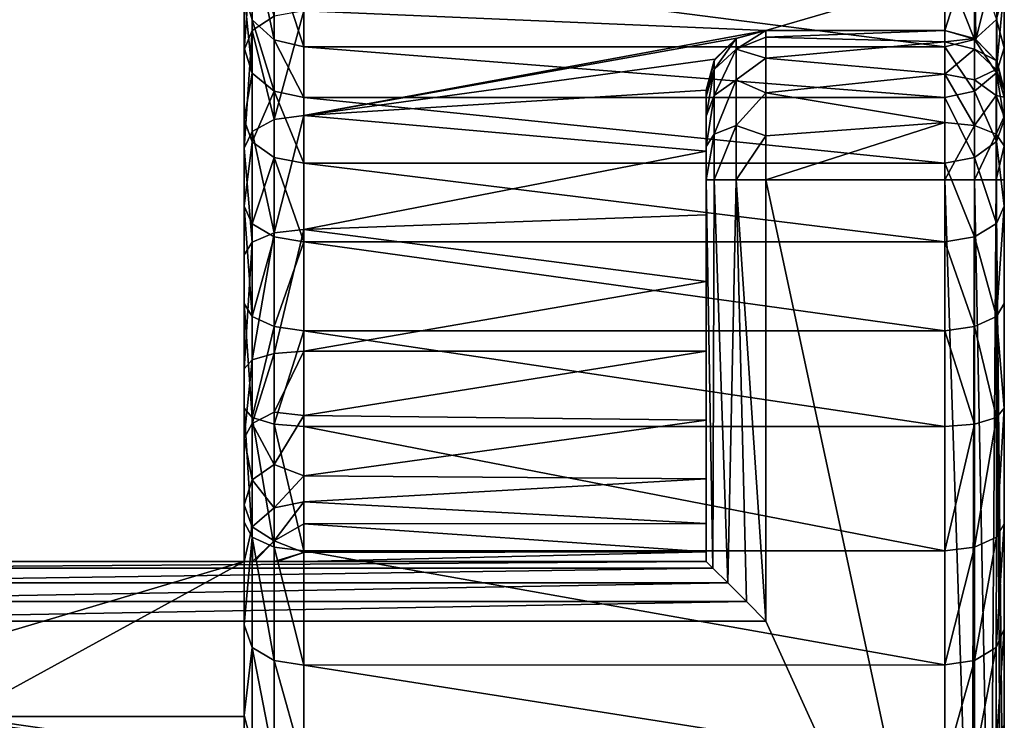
# Model space of a CAD drawing. Header units: millimetres. Extents: x -19.8 to 19.8, y 0 to 36.4.
# Tile 76 of 81: x 10 to 13.3, y 3 to 5.3. Entities that reach past the tile are written whole.
import ezdxf

# ---------------------------------------------------------------- set-up
doc = ezdxf.new("R2010")
doc.units = ezdxf.units.MM
doc.header["$LTSCALE"] = 65.185185
for name, color, linetype in [('100', 7, 'CONTINUOUS'), ('102', 7, 'CONTINUOUS'), ('103', 7, 'CONTINUOUS'), ('104', 7, 'CONTINUOUS'), ('160', 7, 'CONTINUOUS'), ('161', 7, 'CONTINUOUS'), ('162', 7, 'CONTINUOUS'), ('170', 7, 'CONTINUOUS'), ('4', 7, 'CONTINUOUS'), ('51', 7, 'CONTINUOUS'), ('52', 7, 'CONTINUOUS'), ('62', 7, 'CONTINUOUS'), ('63', 7, 'CONTINUOUS'), ('64', 7, 'CONTINUOUS'), ('65', 7, 'CONTINUOUS'), ('68', 7, 'CONTINUOUS'), ('69', 7, 'CONTINUOUS'), ('70', 7, 'CONTINUOUS'), ('73', 7, 'CONTINUOUS'), ('74', 7, 'CONTINUOUS'), ('76', 7, 'CONTINUOUS'), ('85', 7, 'CONTINUOUS'), ('88', 7, 'CONTINUOUS'), ('89', 7, 'CONTINUOUS'), ('90', 7, 'CONTINUOUS'), ('93', 7, 'CONTINUOUS'), ('94', 7, 'CONTINUOUS'), ('95', 7, 'CONTINUOUS'), ('98', 7, 'CONTINUOUS'), ('99', 7, 'CONTINUOUS')]:
    doc.layers.add(name, color=color, linetype=linetype)

msp = doc.modelspace()

# ---------------------------------------------------------------- linework, layer by layer
at = {"layer": '100', "linetype": 'Continuous'}
for points in [[(13.3, 4.0339, -9.6537), (13.3, 3.6461, -9.4765), (13.2733, 3.6009, -9.5657), (13.3, 4.0339, -9.6537)], [(13.2733, 4.0029, -9.7487), (13.3, 4.0339, -9.6537), (13.2733, 3.6009, -9.5657), (13.2733, 4.0029, -9.7487)], [(13.2733, 4.0029, -9.7487), (13.2733, 3.6009, -9.5657), (13.2, 3.5676, -9.631), (13.2733, 4.0029, -9.7487)], [(13.2, 3.9803, -9.8185), (13.2733, 4.0029, -9.7487), (13.2, 3.5676, -9.631), (13.2, 3.9803, -9.8185)], [(13.1, 3.5556, -9.655), (13.1, 3.972, -9.844), (13.2, 3.9803, -9.8185), (13.1, 3.5556, -9.655)], [(13.1, 3.5556, -9.655), (13.2, 3.9803, -9.8185), (13.2, 3.5676, -9.631), (13.1, 3.5556, -9.655)], [(13.3, 3.6461, -9.4765), (13.3, 3.2927, -9.2446), (13.2732, 3.2313, -9.3237), (13.3, 3.6461, -9.4765)], [(13.2733, 3.6009, -9.5657), (13.3, 3.6461, -9.4765), (13.2732, 3.2313, -9.3237), (13.2733, 3.6009, -9.5657)], [(13.2733, 3.6009, -9.5657), (13.2732, 3.2313, -9.3237), (13.2, 3.1882, -9.3831), (13.2733, 3.6009, -9.5657)], [(13.2, 3.5676, -9.631), (13.2733, 3.6009, -9.5657), (13.2, 3.1882, -9.3831), (13.2, 3.5676, -9.631)], [(13.1, 3.1729, -9.4051), (13.1, 3.5556, -9.655), (13.2, 3.5676, -9.631), (13.1, 3.1729, -9.4051)], [(13.1, 3.1729, -9.4051), (13.2, 3.5676, -9.631), (13.2, 3.1882, -9.3831), (13.1, 3.1729, -9.4051)], [(13.3, 3.2927, -9.2446), (13.3, 2.9743, -8.9586), (13.2732, 2.9028, -9.0284), (13.3, 3.2927, -9.2446)], [(13.2732, 3.2313, -9.3237), (13.3, 3.2927, -9.2446), (13.2732, 2.9028, -9.0284), (13.2732, 3.2313, -9.3237)], [(13.2732, 3.2313, -9.3237), (13.2732, 2.9028, -9.0284), (13.2, 2.8509, -9.0803), (13.2732, 3.2313, -9.3237)], [(13.2, 3.1882, -9.3831), (13.2732, 3.2313, -9.3237), (13.2, 2.8509, -9.0803), (13.2, 3.1882, -9.3831)], [(13.1, 2.8328, -9.1001), (13.1, 3.1729, -9.4051), (13.2, 3.1882, -9.3831), (13.1, 2.8328, -9.1001)], [(13.1, 2.8328, -9.1001), (13.2, 3.1882, -9.3831), (13.2, 2.8509, -9.0803), (13.1, 2.8328, -9.1001)]]:
    msp.add_3dface(points, dxfattribs=at)
at = {"layer": '102', "linetype": 'Continuous'}
for points in [[(13.1, 4.8, -4.5), (13.1, 2, -4.5), (13.1915, 2.0222, -4.5222), (13.1, 4.8, -4.5)], [(13.1999, 4.8, -4.5268), (13.1, 4.8, -4.5), (13.1915, 2.0222, -4.5222), (13.1999, 4.8, -4.5268)], [(13.2538, 2.0721, -4.5721), (13.1999, 4.8, -4.5268), (13.1915, 2.0222, -4.5222), (13.2538, 2.0721, -4.5721)], [(13.2732, 4.8, -4.6), (13.1999, 4.8, -4.5268), (13.2538, 2.0721, -4.5721), (13.2732, 4.8, -4.6)], [(13.289, 2.1346, -4.6346), (13.2732, 4.8, -4.6), (13.2538, 2.0721, -4.5721), (13.289, 2.1346, -4.6346)], [(13.3, 2.2, -4.7), (13.3, 4.8, -4.7), (13.2732, 4.8, -4.6), (13.3, 2.2, -4.7)], [(13.3, 2.2, -4.7), (13.2732, 4.8, -4.6), (13.289, 2.1346, -4.6346), (13.3, 2.2, -4.7)]]:
    msp.add_3dface(points, dxfattribs=at)
at = {"layer": '103', "linetype": 'Continuous'}
for points in [[(13.1, 5.3, -5), (13.1, 5.2619, -4.8087), (13.1999, 5.2732, -5), (13.1, 5.3, -5)], [(13.1999, 5.2732, -5), (13.1, 5.2619, -4.8087), (13.1999, 5.2372, -4.8189), (13.1999, 5.2732, -5)], [(13.1, 5.2619, -4.8087), (13.1, 5.1535, -4.6464), (13.1999, 5.2372, -4.8189), (13.1, 5.2619, -4.8087)], [(13.2732, 5.2, -5), (13.1999, 5.2732, -5), (13.1999, 5.2372, -4.8189), (13.2732, 5.2, -5)], [(13.1, 5.1535, -4.6464), (13.1999, 5.1346, -4.6654), (13.1999, 5.2372, -4.8189), (13.1, 5.1535, -4.6464)], [(13.2732, 5.1695, -4.8469), (13.2732, 5.2, -5), (13.1999, 5.2372, -4.8189), (13.2732, 5.1695, -4.8469)], [(13.1999, 5.1346, -4.6654), (13.2732, 5.1695, -4.8469), (13.1999, 5.2372, -4.8189), (13.1999, 5.1346, -4.6654)], [(13.3, 5.1, -5), (13.2732, 5.2, -5), (13.2732, 5.1695, -4.8469), (13.3, 5.1, -5)], [(13.1, 5.1535, -4.6464), (13.1, 4.9913, -4.5381), (13.1999, 4.9811, -4.5628), (13.1, 5.1535, -4.6464)], [(13.1, 5.1535, -4.6464), (13.1999, 4.9811, -4.5628), (13.1999, 5.1346, -4.6654), (13.1, 5.1535, -4.6464)], [(13.2732, 5.0828, -4.7172), (13.2732, 5.1695, -4.8469), (13.1999, 5.1346, -4.6654), (13.2732, 5.0828, -4.7172)], [(13.3, 5.0769, -4.8846), (13.3, 5.1, -5), (13.2732, 5.1695, -4.8469), (13.3, 5.0769, -4.8846)], [(13.2732, 5.0828, -4.7172), (13.3, 5.0769, -4.8846), (13.2732, 5.1695, -4.8469), (13.2732, 5.0828, -4.7172)], [(13.1999, 4.9811, -4.5628), (13.2732, 5.0828, -4.7172), (13.1999, 5.1346, -4.6654), (13.1999, 4.9811, -4.5628)], [(13.2732, 4.9531, -4.6305), (13.2732, 5.0828, -4.7172), (13.1999, 4.9811, -4.5628), (13.2732, 4.9531, -4.6305)], [(13.3, 5.0114, -4.7872), (13.3, 5.0769, -4.8846), (13.2732, 5.0828, -4.7172), (13.3, 5.0114, -4.7872)], [(13.2732, 4.9531, -4.6305), (13.3, 5.0114, -4.7872), (13.2732, 5.0828, -4.7172), (13.2732, 4.9531, -4.6305)], [(13.1, 4.9913, -4.5381), (13.1, 4.8, -4.5), (13.1999, 4.9811, -4.5628), (13.1, 4.9913, -4.5381)], [(13.3, 4.9138, -4.7224), (13.3, 5.0114, -4.7872), (13.2732, 4.9531, -4.6305), (13.3, 4.9138, -4.7224)], [(13.1, 4.8, -4.5), (13.1999, 4.8, -4.5268), (13.1999, 4.9811, -4.5628), (13.1, 4.8, -4.5)], [(13.1999, 4.8, -4.5268), (13.2732, 4.9531, -4.6305), (13.1999, 4.9811, -4.5628), (13.1999, 4.8, -4.5268)], [(13.2732, 4.8, -4.6), (13.2732, 4.9531, -4.6305), (13.1999, 4.8, -4.5268), (13.2732, 4.8, -4.6)], [(13.2732, 4.8, -4.6), (13.3, 4.9138, -4.7224), (13.2732, 4.9531, -4.6305), (13.2732, 4.8, -4.6)], [(13.3, 4.8, -4.7), (13.3, 4.9138, -4.7224), (13.2732, 4.8, -4.6), (13.3, 4.8, -4.7)]]:
    msp.add_3dface(points, dxfattribs=at)
at = {"layer": '104', "linetype": 'Continuous'}
for points in [[(13.1, 5.3, -9.4338), (13.1, 5.3, -5), (13.1999, 5.2732, -5), (13.1, 5.3, -9.4338)], [(13.2047, 5.2704, -9.4478), (13.1, 5.3, -9.4338), (13.1999, 5.2732, -5), (13.2047, 5.2704, -9.4478)], [(13.2732, 5.2, -5), (13.2047, 5.2704, -9.4478), (13.1999, 5.2732, -5), (13.2732, 5.2, -5)], [(13.2758, 5.1954, -9.4837), (13.2047, 5.2704, -9.4478), (13.2732, 5.2, -5), (13.2758, 5.1954, -9.4837)], [(13.3, 5.1, -5), (13.2758, 5.1954, -9.4837), (13.2732, 5.2, -5), (13.3, 5.1, -5)], [(13.3, 5.1, -5), (13.3, 5.1, -9.5303), (13.2758, 5.1954, -9.4837), (13.3, 5.1, -5)]]:
    msp.add_3dface(points, dxfattribs=at)
at = {"layer": '160', "linetype": 'Continuous'}
for points in [[(12.3, 4.8, -4.7), (12.3, 3.52, -4.7), (12.3222, 3.4978, -4.6085), (12.3, 4.8, -4.7)], [(12.3, 4.8, -4.7), (12.3222, 3.4978, -4.6085), (12.3267, 4.8, -4.6001), (12.3, 4.8, -4.7)], [(12.3222, 3.4978, -4.6085), (12.3721, 3.4479, -4.5462), (12.3267, 4.8, -4.6001), (12.3222, 3.4978, -4.6085)], [(12.3267, 4.8, -4.6001), (12.3721, 3.4479, -4.5462), (12.4, 4.8, -4.5268), (12.3267, 4.8, -4.6001)], [(12.3721, 3.4479, -4.5462), (12.4346, 3.3854, -4.511), (12.4, 4.8, -4.5268), (12.3721, 3.4479, -4.5462)], [(12.5, 3.32, -4.5), (12.5, 4.8, -4.5), (12.4, 4.8, -4.5268), (12.5, 3.32, -4.5)], [(12.4346, 3.3854, -4.511), (12.5, 3.32, -4.5), (12.4, 4.8, -4.5268), (12.4346, 3.3854, -4.511)]]:
    msp.add_3dface(points, dxfattribs=at)
at = {"layer": '161', "linetype": 'Continuous'}
for points in [[(12.5, 5.2783, -4.8542), (12.5, 5.3, -5), (12.4, 5.2372, -4.8189), (12.5, 5.2783, -4.8542)], [(12.4, 5.2372, -4.8189), (12.5, 5.3, -5), (12.4, 5.2732, -5), (12.4, 5.2372, -4.8189)], [(12.3267, 5.1695, -4.847), (12.4, 5.2732, -5), (12.3267, 5.1999, -5), (12.3267, 5.1695, -4.847)], [(12.4, 5.2372, -4.8189), (12.4, 5.2732, -5), (12.3267, 5.1695, -4.847), (12.4, 5.2372, -4.8189)], [(12.5, 5.2077, -4.7106), (12.5, 5.2783, -4.8542), (12.4, 5.2372, -4.8189), (12.5, 5.2077, -4.7106)], [(12.3267, 5.0828, -4.7172), (12.4, 5.2372, -4.8189), (12.3267, 5.1695, -4.847), (12.3267, 5.0828, -4.7172)], [(12.4, 5.1346, -4.6654), (12.4, 5.2372, -4.8189), (12.3267, 5.0828, -4.7172), (12.4, 5.1346, -4.6654)], [(12.4, 5.1346, -4.6654), (12.5, 5.2077, -4.7106), (12.4, 5.2372, -4.8189), (12.4, 5.1346, -4.6654)], [(12.3, 5.1, -5), (12.3, 5.079, -4.8903), (12.3267, 5.1999, -5), (12.3, 5.1, -5)], [(12.3, 5.079, -4.8903), (12.3267, 5.1695, -4.847), (12.3267, 5.1999, -5), (12.3, 5.079, -4.8903)], [(12.5, 5.0913, -4.5936), (12.5, 5.2077, -4.7106), (12.4, 5.1346, -4.6654), (12.5, 5.0913, -4.5936)], [(12.3, 5.079, -4.8903), (12.3, 5.0126, -4.7887), (12.3267, 5.1695, -4.847), (12.3, 5.079, -4.8903)], [(12.3, 5.0126, -4.7887), (12.3267, 5.0828, -4.7172), (12.3267, 5.1695, -4.847), (12.3, 5.0126, -4.7887)], [(12.3267, 4.953, -4.6305), (12.4, 5.1346, -4.6654), (12.3267, 5.0828, -4.7172), (12.3267, 4.953, -4.6305)], [(12.4, 4.9811, -4.5628), (12.4, 5.1346, -4.6654), (12.3267, 4.953, -4.6305), (12.4, 4.9811, -4.5628)], [(12.4, 4.9811, -4.5628), (12.5, 5.0913, -4.5936), (12.4, 5.1346, -4.6654), (12.4, 4.9811, -4.5628)], [(12.5, 4.9471, -4.5221), (12.5, 5.0913, -4.5936), (12.4, 4.9811, -4.5628), (12.5, 4.9471, -4.5221)], [(12.3, 5.0126, -4.7887), (12.3, 4.9107, -4.7214), (12.3267, 5.0828, -4.7172), (12.3, 5.0126, -4.7887)], [(12.3, 4.9107, -4.7214), (12.3267, 4.953, -4.6305), (12.3267, 5.0828, -4.7172), (12.3, 4.9107, -4.7214)], [(12.3267, 4.8, -4.6001), (12.4, 4.8, -4.5268), (12.4, 4.9811, -4.5628), (12.3267, 4.8, -4.6001)], [(12.3267, 4.8, -4.6001), (12.4, 4.9811, -4.5628), (12.3267, 4.953, -4.6305), (12.3267, 4.8, -4.6001)], [(12.4, 4.8, -4.5268), (12.5, 4.9471, -4.5221), (12.4, 4.9811, -4.5628), (12.4, 4.8, -4.5268)], [(12.3, 4.9107, -4.7214), (12.3, 4.8, -4.7), (12.3267, 4.953, -4.6305), (12.3, 4.9107, -4.7214)], [(12.3, 4.8, -4.7), (12.3267, 4.8, -4.6001), (12.3267, 4.953, -4.6305), (12.3, 4.8, -4.7)], [(12.5, 4.8, -4.5), (12.5, 4.9471, -4.5221), (12.4, 4.8, -4.5268), (12.5, 4.8, -4.5)]]:
    msp.add_3dface(points, dxfattribs=at)
at = {"layer": '162', "linetype": 'Continuous'}
for points in [[(12.5, 5.3, -5), (12.4026, 5.2747, -9.4132), (12.4, 5.2732, -5), (12.5, 5.3, -5)], [(12.5, 5.3, -9.4338), (12.4026, 5.2747, -9.4132), (12.5, 5.3, -5), (12.5, 5.3, -9.4338)], [(12.4, 5.2732, -5), (12.3291, 5.2038, -9.3579), (12.3267, 5.1999, -5), (12.4, 5.2732, -5)], [(12.4026, 5.2747, -9.4132), (12.3291, 5.2038, -9.3579), (12.4, 5.2732, -5), (12.4026, 5.2747, -9.4132)], [(12.3291, 5.2038, -9.3579), (12.3, 5.1, -9.2825), (12.3267, 5.1999, -5), (12.3291, 5.2038, -9.3579)], [(12.3, 5.1, -9.2825), (12.3, 5.1, -5), (12.3267, 5.1999, -5), (12.3, 5.1, -9.2825)]]:
    msp.add_3dface(points, dxfattribs=at)
at = {"layer": '170', "linetype": 'Continuous'}
for points in [[(12.3, 3.52, -4.7), (9, 3.52, -4.7), (8.9778, 3.4978, -4.6085), (12.3, 3.52, -4.7)], [(12.3222, 3.4978, -4.6085), (12.3, 3.52, -4.7), (8.9778, 3.4978, -4.6085), (12.3222, 3.4978, -4.6085)], [(12.3721, 3.4479, -4.5462), (12.3222, 3.4978, -4.6085), (8.9279, 3.4479, -4.5462), (12.3721, 3.4479, -4.5462)], [(8.9279, 3.4479, -4.5462), (12.3222, 3.4978, -4.6085), (8.9778, 3.4978, -4.6085), (8.9279, 3.4479, -4.5462)], [(12.4346, 3.3854, -4.511), (12.3721, 3.4479, -4.5462), (8.8654, 3.3854, -4.511), (12.4346, 3.3854, -4.511)], [(8.8654, 3.3854, -4.511), (12.3721, 3.4479, -4.5462), (8.9279, 3.4479, -4.5462), (8.8654, 3.3854, -4.511)], [(8.8, 3.32, -4.5), (12.5, 3.32, -4.5), (12.4346, 3.3854, -4.511), (8.8, 3.32, -4.5)], [(8.8, 3.32, -4.5), (12.4346, 3.3854, -4.511), (8.8654, 3.3854, -4.511), (8.8, 3.32, -4.5)]]:
    msp.add_3dface(points, dxfattribs=at)
at = {"layer": '4', "linetype": 'Continuous'}
for points in [[(13.1, 2, -4.5), (13.1, 4.8, -4.5), (12.5, 4.8, -4.5), (13.1, 2, -4.5)], [(12.5, 3.32, -4.5), (13.1, 2, -4.5), (12.5, 4.8, -4.5), (12.5, 3.32, -4.5)], [(3.25, 2, -4.5), (13.1, 2, -4.5), (3.25, 4, -4.5), (3.25, 2, -4.5)], [(3.25, 4, -4.5), (13.1, 2, -4.5), (8.8, 3.32, -4.5), (3.25, 4, -4.5)], [(8.8, 3.32, -4.5), (13.1, 2, -4.5), (12.5, 3.32, -4.5), (8.8, 3.32, -4.5)]]:
    msp.add_3dface(points, dxfattribs=at)
at = {"layer": '51', "linetype": 'Continuous'}
for points in [[(9, 3.52, -8.75), (9, 3.52, -4.7), (10.75, 3.52, -8.75), (9, 3.52, -8.75)], [(10.75, 3.52, -8.5638), (9, 3.52, -4.7), (10.7781, 3.52, -8.3561), (10.75, 3.52, -8.5638)], [(9, 3.52, -4.7), (10.75, 3.52, -8.5638), (10.75, 3.52, -8.75), (9, 3.52, -4.7)], [(10.7781, 3.52, -8.3561), (9, 3.52, -4.7), (10.7846, 3.52, -8.3279), (10.7781, 3.52, -8.3561)], [(10.7846, 3.52, -8.3279), (9, 3.52, -4.7), (10.8508, 3.52, -8.1322), (10.7846, 3.52, -8.3279)], [(10.8508, 3.52, -8.1322), (9, 3.52, -4.7), (10.8601, 3.52, -8.1082), (10.8508, 3.52, -8.1322)], [(10.8601, 3.52, -8.1082), (9, 3.52, -4.7), (10.95, 3.52, -7.9005), (10.8601, 3.52, -8.1082)], [(10.95, 3.52, -7.9005), (9, 3.52, -4.7), (12.3, 3.52, -7.9005), (10.95, 3.52, -7.9005)], [(12.3, 3.52, -7.9005), (9, 3.52, -4.7), (12.3, 3.52, -4.7), (12.3, 3.52, -7.9005)]]:
    msp.add_3dface(points, dxfattribs=at)
at = {"layer": '52', "linetype": 'Continuous'}
for points in [[(9, 3, -8.75), (9, 3.52, -8.75), (10.75, 3.52, -8.75), (9, 3, -8.75)], [(9.8, 3, -8.75), (9, 3, -8.75), (10.75, 3.52, -8.75), (9.8, 3, -8.75)], [(9.8, 3, -8.75), (10.75, 3.52, -8.75), (10.75, 3, -8.75), (9.8, 3, -8.75)]]:
    msp.add_3dface(points, dxfattribs=at)
at = {"layer": '62', "linetype": 'Continuous'}
for points in [[(10.75, 5.4275, -10.8526), (10.75, 5.2418, -10.5246), (10.75, 5.9735, -10.6141), (10.75, 5.4275, -10.8526)], [(10.75, 5.9735, -10.6141), (10.75, 5.2418, -10.5246), (10.75, 5.7744, -10.258), (10.75, 5.9735, -10.6141)], [(10.75, 5.0006, -10.2311), (10.75, 4.7111, -9.9823), (10.75, 5.7744, -10.258), (10.75, 5.0006, -10.2311)], [(10.75, 5.7744, -10.258), (10.75, 4.7111, -9.9823), (10.75, 5.5276, -9.9327), (10.75, 5.7744, -10.258)], [(10.75, 5.2418, -10.5246), (10.75, 5.0006, -10.2311), (10.75, 5.7744, -10.258), (10.75, 5.2418, -10.5246)], [(10.75, 4.3849, -9.7876), (10.75, 4.0339, -9.6537), (10.75, 5.5276, -9.9327), (10.75, 4.3849, -9.7876)], [(10.75, 5.5276, -9.9327), (10.75, 4.0339, -9.6537), (10.75, 5.2356, -9.641), (10.75, 5.5276, -9.9327)], [(10.75, 4.7111, -9.9823), (10.75, 4.3849, -9.7876), (10.75, 5.5276, -9.9327), (10.75, 4.7111, -9.9823)], [(10.75, 5.2356, -9.641), (10.75, 4.0339, -9.6537), (10.75, 3.651, -9.4777), (10.75, 5.2356, -9.641)], [(10.75, 4.9056, -9.3931), (10.75, 5.2356, -9.641), (10.75, 3.651, -9.4777), (10.75, 4.9056, -9.3931)], [(10.75, 4.5481, -9.1944), (10.75, 4.9056, -9.3931), (10.75, 3.3074, -9.2561), (10.75, 4.5481, -9.1944)], [(10.75, 3.3074, -9.2561), (10.75, 4.9056, -9.3931), (10.75, 3.651, -9.4777), (10.75, 3.3074, -9.2561)], [(10.75, 4.1661, -9.0471), (10.75, 4.5481, -9.1944), (10.75, 3.003, -8.9888), (10.75, 4.1661, -9.0471)], [(10.75, 3.003, -8.9888), (10.75, 4.5481, -9.1944), (10.75, 3.3074, -9.2561), (10.75, 3.003, -8.9888)], [(10.75, 3.9331, -8.9471), (10.75, 4.1661, -9.0471), (10.75, 3.003, -8.9888), (10.75, 3.9331, -8.9471)], [(10.75, 3.9331, -8.9471), (10.75, 3, -8.75), (10.75, 3.7093, -8.7852), (10.75, 3.9331, -8.9471)], [(10.75, 3, -8.75), (10.75, 3.9331, -8.9471), (10.75, 2.8623, -8.7307), (10.75, 3, -8.75)], [(10.75, 2.8623, -8.7307), (10.75, 3.9331, -8.9471), (10.75, 3.003, -8.9888), (10.75, 2.8623, -8.7307)], [(10.75, 3.52, -8.75), (10.75, 3.52, -8.5638), (10.75, 3.7093, -8.7852), (10.75, 3.52, -8.75)], [(10.75, 3, -8.75), (10.75, 3.52, -8.75), (10.75, 3.7093, -8.7852), (10.75, 3, -8.75)], [(10.75, 2.738, -8.6758), (10.75, 2.8623, -8.7307), (10.75, 3.003, -8.9888), (10.75, 2.738, -8.6758)]]:
    msp.add_3dface(points, dxfattribs=at)
at = {"layer": '63', "linetype": 'Continuous'}
for points in [[(13.3, 5.4275, -10.8526), (13.3, 5.9734, -10.6138), (13.3, 5.2418, -10.5246), (13.3, 5.4275, -10.8526)], [(13.3, 5.2418, -10.5246), (13.3, 5.9734, -10.6138), (13.3, 5.7427, -10.2107), (13.3, 5.2418, -10.5246)], [(13.3, 5.0006, -10.2311), (13.3, 5.2418, -10.5246), (13.3, 5.7427, -10.2107), (13.3, 5.0006, -10.2311)], [(13.3, 4.7111, -9.9823), (13.3, 5.0006, -10.2311), (13.3, 5.7427, -10.2107), (13.3, 4.7111, -9.9823)], [(13.3, 5.4481, -9.8448), (13.3, 4.7111, -9.9823), (13.3, 5.7427, -10.2107), (13.3, 5.4481, -9.8448)], [(13.3, 4.3849, -9.7876), (13.3, 4.7111, -9.9823), (13.3, 5.4481, -9.8448), (13.3, 4.3849, -9.7876)], [(13.3, 5.1, -9.5303), (13.3, 4.3849, -9.7876), (13.3, 5.4481, -9.8448), (13.3, 5.1, -9.5303)], [(13.3, 4.0339, -9.6537), (13.3, 4.3849, -9.7876), (13.3, 5.1, -9.5303), (13.3, 4.0339, -9.6537)], [(13.3, 3.6461, -9.4765), (13.3, 4.0339, -9.6537), (13.3, 5.1, -9.5303), (13.3, 3.6461, -9.4765)], [(13.3, 3.2927, -9.2446), (13.3, 3.6461, -9.4765), (13.3, 5.1, -5), (13.3, 3.2927, -9.2446)], [(13.3, 5.1, -5), (13.3, 3.6461, -9.4765), (13.3, 5.1, -9.5303), (13.3, 5.1, -5)], [(13.3, 2.9743, -8.9586), (13.3, 3.2927, -9.2446), (13.3, 5.1, -5), (13.3, 2.9743, -8.9586)], [(13.3, 2.7038, -8.6274), (13.3, 2.9743, -8.9586), (13.3, 5.1, -5), (13.3, 2.7038, -8.6274)], [(13.3, 2.4864, -8.2592), (13.3, 2.7038, -8.6274), (13.3, 5.1, -5), (13.3, 2.4864, -8.2592)], [(13.3, 2.3279, -7.8617), (13.3, 2.4864, -8.2592), (13.3, 5.1, -5), (13.3, 2.3279, -7.8617)], [(13.3, 2.2324, -7.4502), (13.3, 2.3279, -7.8617), (13.3, 5.1, -5), (13.3, 2.2324, -7.4502)], [(13.3, 2.2, -7.0256), (13.3, 2.2324, -7.4502), (13.3, 5.1, -5), (13.3, 2.2, -7.0256)], [(13.3, 5.0769, -4.8846), (13.3, 2.2, -7.0256), (13.3, 5.1, -5), (13.3, 5.0769, -4.8846)], [(13.3, 5.0114, -4.7872), (13.3, 2.2, -7.0256), (13.3, 5.0769, -4.8846), (13.3, 5.0114, -4.7872)], [(13.3, 4.9138, -4.7224), (13.3, 2.2, -7.0256), (13.3, 5.0114, -4.7872), (13.3, 4.9138, -4.7224)], [(13.3, 4.8, -4.7), (13.3, 2.2, -7.0256), (13.3, 4.9138, -4.7224), (13.3, 4.8, -4.7)], [(13.3, 2.2, -4.7), (13.3, 2.2, -7.0256), (13.3, 4.8, -4.7), (13.3, 2.2, -4.7)]]:
    msp.add_3dface(points, dxfattribs=at)
at = {"layer": '64', "linetype": 'Continuous'}
for points in [[(10.95, 4.2251, -8.856), (10.95, 4.0096, -8.7604), (12.3, 4.2251, -8.856), (10.95, 4.2251, -8.856)], [(12.3, 4.2251, -8.856), (10.95, 4.0096, -8.7604), (12.3, 3.9934, -8.7505), (12.3, 4.2251, -8.856)], [(10.95, 4.0096, -8.7604), (10.95, 3.8067, -8.6014), (12.3, 3.9934, -8.7505), (10.95, 4.0096, -8.7604)], [(12.3, 3.9934, -8.7505), (10.95, 3.8067, -8.6014), (12.3, 3.7971, -8.5911), (12.3, 3.9934, -8.7505)], [(10.95, 3.8067, -8.6014), (10.95, 3.7192, -8.4994), (12.3, 3.7971, -8.5911), (10.95, 3.8067, -8.6014)], [(12.3, 3.7971, -8.5911), (10.95, 3.7192, -8.4994), (12.3, 3.6469, -8.3875), (12.3, 3.7971, -8.5911)], [(10.95, 3.7192, -8.4994), (10.95, 3.6459, -8.3861), (12.3, 3.6469, -8.3875), (10.95, 3.7192, -8.4994)], [(12.3, 3.6469, -8.3875), (10.95, 3.6459, -8.3861), (12.3, 3.5525, -8.153), (12.3, 3.6469, -8.3875)], [(10.95, 3.6459, -8.3861), (10.95, 3.5495, -8.1415), (12.3, 3.5525, -8.153), (10.95, 3.6459, -8.3861)], [(10.95, 3.52, -7.9005), (12.3, 3.52, -7.9005), (12.3, 3.5525, -8.153), (10.95, 3.52, -7.9005)], [(10.95, 3.5495, -8.1415), (10.95, 3.52, -7.9005), (12.3, 3.5525, -8.153), (10.95, 3.5495, -8.1415)]]:
    msp.add_3dface(points, dxfattribs=at)
at = {"layer": '65', "linetype": 'Continuous'}
for points in [[(10.95, 5.3663, -9.4897), (12.5, 5.3, -9.4338), (13.1, 5.4754, -9.5889), (10.95, 5.3663, -9.4897)], [(12.5, 5.3, -9.4338), (13.1, 5.3, -9.4338), (13.1, 5.4754, -9.5889), (12.5, 5.3, -9.4338)], [(10.95, 5.0156, -9.2258), (12.5, 5.3, -9.4338), (10.95, 5.3663, -9.4897), (10.95, 5.0156, -9.2258)], [(12.4026, 5.2747, -9.4132), (12.5, 5.3, -9.4338), (10.95, 5.0156, -9.2258), (12.4026, 5.2747, -9.4132)], [(12.3291, 5.2038, -9.3579), (12.4026, 5.2747, -9.4132), (10.95, 5.0156, -9.2258), (12.3291, 5.2038, -9.3579)], [(12.3, 5.1, -9.2825), (12.3291, 5.2038, -9.3579), (10.95, 5.0156, -9.2258), (12.3, 5.1, -9.2825)], [(12.3, 4.8961, -9.1517), (12.3, 5.1, -9.2825), (10.95, 5.0156, -9.2258), (12.3, 4.8961, -9.1517)], [(10.95, 4.6327, -9.0133), (12.3, 4.8961, -9.1517), (10.95, 5.0156, -9.2258), (10.95, 4.6327, -9.0133)], [(12.3, 4.6823, -9.037), (12.3, 4.8961, -9.1517), (10.95, 4.6327, -9.0133), (12.3, 4.6823, -9.037)], [(12.3, 4.4586, -8.9384), (12.3, 4.6823, -9.037), (10.95, 4.6327, -9.0133), (12.3, 4.4586, -8.9384)], [(10.95, 4.2251, -8.856), (12.3, 4.4586, -8.9384), (10.95, 4.6327, -9.0133), (10.95, 4.2251, -8.856)], [(10.95, 4.2251, -8.856), (12.3, 4.2251, -8.856), (12.3, 4.4586, -8.9384), (10.95, 4.2251, -8.856)]]:
    msp.add_3dface(points, dxfattribs=at)
at = {"layer": '68', "linetype": 'Continuous'}
for points in [[(10.95, 5.2451, -10.935), (10.95, 5.5217, -11.6301), (13.1, 5.2451, -10.935), (10.95, 5.2451, -10.935)], [(13.1, 5.2451, -10.935), (10.95, 5.5217, -11.6301), (13.1, 5.5217, -11.6301), (13.1, 5.2451, -10.935)]]:
    msp.add_3dface(points, dxfattribs=at)
at = {"layer": '69', "linetype": 'Continuous'}
for points in [[(10.95, 5.2451, -10.935), (13.1, 5.2451, -10.935), (13.1, 5.0753, -10.6356), (10.95, 5.2451, -10.935)], [(10.95, 5.0753, -10.6356), (10.95, 5.2451, -10.935), (13.1, 5.0753, -10.6356), (10.95, 5.0753, -10.6356)], [(10.95, 4.8551, -10.3681), (10.95, 5.0753, -10.6356), (13.1, 4.8551, -10.3681), (10.95, 4.8551, -10.3681)], [(13.1, 4.8551, -10.3681), (10.95, 5.0753, -10.6356), (13.1, 5.0753, -10.6356), (13.1, 4.8551, -10.3681)], [(10.95, 4.5914, -10.1422), (10.95, 4.8551, -10.3681), (13.1, 4.5914, -10.1422), (10.95, 4.5914, -10.1422)], [(13.1, 4.5914, -10.1422), (10.95, 4.8551, -10.3681), (13.1, 4.8551, -10.3681), (13.1, 4.5914, -10.1422)], [(10.95, 4.2934, -9.9657), (10.95, 4.5914, -10.1422), (13.1, 4.2934, -9.9657), (10.95, 4.2934, -9.9657)], [(13.1, 4.2934, -9.9657), (10.95, 4.5914, -10.1422), (13.1, 4.5914, -10.1422), (13.1, 4.2934, -9.9657)], [(10.95, 3.972, -9.844), (10.95, 4.2934, -9.9657), (13.1, 3.972, -9.844), (10.95, 3.972, -9.844)], [(13.1, 3.972, -9.844), (10.95, 4.2934, -9.9657), (13.1, 4.2934, -9.9657), (13.1, 3.972, -9.844)]]:
    msp.add_3dface(points, dxfattribs=at)
at = {"layer": '70', "linetype": 'Continuous'}
for points in [[(10.95, 3.972, -9.844), (13.1, 3.972, -9.844), (13.1, 3.5556, -9.655), (10.95, 3.972, -9.844)], [(10.95, 3.5555, -9.6549), (10.95, 3.972, -9.844), (13.1, 3.5556, -9.655), (10.95, 3.5555, -9.6549)], [(13.1, 3.1729, -9.4051), (10.95, 3.5555, -9.6549), (13.1, 3.5556, -9.655), (13.1, 3.1729, -9.4051)], [(10.95, 3.1725, -9.4048), (10.95, 3.5555, -9.6549), (13.1, 3.1729, -9.4051), (10.95, 3.1725, -9.4048)], [(13.1, 2.8328, -9.1001), (10.95, 3.1725, -9.4048), (13.1, 3.1729, -9.4051), (13.1, 2.8328, -9.1001)], [(10.95, 2.832, -9.0993), (10.95, 3.1725, -9.4048), (13.1, 2.8328, -9.1001), (10.95, 2.832, -9.0993)]]:
    msp.add_3dface(points, dxfattribs=at)
at = {"layer": '73', "linetype": 'Continuous'}
for points in [[(13.1, 5.3, -9.4338), (12.5, 5.3, -9.4338), (12.5, 5.3, -5), (13.1, 5.3, -9.4338)], [(13.1, 5.3, -5), (13.1, 5.3, -9.4338), (12.5, 5.3, -5), (13.1, 5.3, -5)]]:
    msp.add_3dface(points, dxfattribs=at)
at = {"layer": '74', "linetype": 'Continuous'}
for points in [[(12.3, 3.52, -7.9005), (12.3, 3.52, -4.7), (12.3, 5.1, -5), (12.3, 3.52, -7.9005)], [(12.3, 3.5525, -8.153), (12.3, 3.52, -7.9005), (12.3, 5.1, -9.2825), (12.3, 3.5525, -8.153)], [(12.3, 5.1, -9.2825), (12.3, 3.52, -7.9005), (12.3, 5.1, -5), (12.3, 5.1, -9.2825)], [(12.3, 5.1, -5), (12.3, 3.52, -4.7), (12.3, 5.079, -4.8903), (12.3, 5.1, -5)], [(12.3, 3.5525, -8.153), (12.3, 5.1, -9.2825), (12.3, 4.8961, -9.1517), (12.3, 3.5525, -8.153)], [(12.3, 5.079, -4.8903), (12.3, 3.52, -4.7), (12.3, 5.0126, -4.7887), (12.3, 5.079, -4.8903)], [(12.3, 5.0126, -4.7887), (12.3, 3.52, -4.7), (12.3, 4.9107, -4.7214), (12.3, 5.0126, -4.7887)], [(12.3, 3.52, -4.7), (12.3, 4.8, -4.7), (12.3, 4.9107, -4.7214), (12.3, 3.52, -4.7)], [(12.3, 3.6469, -8.3875), (12.3, 3.5525, -8.153), (12.3, 4.8961, -9.1517), (12.3, 3.6469, -8.3875)], [(12.3, 3.6469, -8.3875), (12.3, 4.8961, -9.1517), (12.3, 4.6823, -9.037), (12.3, 3.6469, -8.3875)], [(12.3, 3.7971, -8.5911), (12.3, 3.6469, -8.3875), (12.3, 4.6823, -9.037), (12.3, 3.7971, -8.5911)], [(12.3, 3.7971, -8.5911), (12.3, 4.6823, -9.037), (12.3, 4.4586, -8.9384), (12.3, 3.7971, -8.5911)], [(12.3, 4.2251, -8.856), (12.3, 3.9934, -8.7505), (12.3, 4.4586, -8.9384), (12.3, 4.2251, -8.856)], [(12.3, 3.9934, -8.7505), (12.3, 3.7971, -8.5911), (12.3, 4.4586, -8.9384), (12.3, 3.9934, -8.7505)]]:
    msp.add_3dface(points, dxfattribs=at)
at = {"layer": '76', "linetype": 'Continuous'}
for points in [[(13.1, 5.3, -5), (12.5, 5.3, -5), (12.5, 5.2783, -4.8542), (13.1, 5.3, -5)], [(13.1, 5.2619, -4.8087), (13.1, 5.3, -5), (12.5, 5.2783, -4.8542), (13.1, 5.2619, -4.8087)], [(12.5, 5.2077, -4.7106), (13.1, 5.2619, -4.8087), (12.5, 5.2783, -4.8542), (12.5, 5.2077, -4.7106)], [(13.1, 5.1535, -4.6464), (13.1, 5.2619, -4.8087), (12.5, 5.2077, -4.7106), (13.1, 5.1535, -4.6464)], [(12.5, 5.0913, -4.5936), (13.1, 5.1535, -4.6464), (12.5, 5.2077, -4.7106), (12.5, 5.0913, -4.5936)], [(13.1, 4.9913, -4.5381), (13.1, 5.1535, -4.6464), (12.5, 5.0913, -4.5936), (13.1, 4.9913, -4.5381)], [(12.5, 4.9471, -4.5221), (13.1, 4.9913, -4.5381), (12.5, 5.0913, -4.5936), (12.5, 4.9471, -4.5221)], [(12.5, 4.8, -4.5), (13.1, 4.8, -4.5), (13.1, 4.9913, -4.5381), (12.5, 4.8, -4.5)], [(12.5, 4.8, -4.5), (13.1, 4.9913, -4.5381), (12.5, 4.9471, -4.5221), (12.5, 4.8, -4.5)]]:
    msp.add_3dface(points, dxfattribs=at)
at = {"layer": '85', "linetype": 'Continuous'}
for points in [[(9.8, 3, -8.75), (10.75, 3, -8.75), (10.75, 2.8623, -8.7307), (9.8, 3, -8.75)], [(9.8, 3, -8.75), (10.75, 2.8623, -8.7307), (9.9018, 2.9722, -8.7492), (9.8, 3, -8.75)]]:
    msp.add_3dface(points, dxfattribs=at)
at = {"layer": '88', "linetype": 'Continuous'}
for points in [[(10.75, 3.651, -9.4777), (10.75, 4.0339, -9.6537), (10.7768, 3.6008, -9.5658), (10.75, 3.651, -9.4777)], [(10.7768, 3.6008, -9.5658), (10.75, 4.0339, -9.6537), (10.7768, 4.0029, -9.7488), (10.7768, 3.6008, -9.5658)], [(10.7768, 3.6008, -9.5658), (10.7768, 4.0029, -9.7488), (10.8501, 3.5676, -9.6311), (10.7768, 3.6008, -9.5658)], [(10.8501, 3.5676, -9.6311), (10.7768, 4.0029, -9.7488), (10.8501, 3.9802, -9.8185), (10.8501, 3.5676, -9.6311)], [(10.95, 3.972, -9.844), (10.95, 3.5555, -9.6549), (10.8501, 3.9802, -9.8185), (10.95, 3.972, -9.844)], [(10.95, 3.5555, -9.6549), (10.8501, 3.5676, -9.6311), (10.8501, 3.9802, -9.8185), (10.95, 3.5555, -9.6549)], [(10.75, 3.3074, -9.2561), (10.75, 3.651, -9.4777), (10.7768, 3.6008, -9.5658), (10.75, 3.3074, -9.2561)], [(10.7768, 3.2313, -9.3238), (10.75, 3.3074, -9.2561), (10.7768, 3.6008, -9.5658), (10.7768, 3.2313, -9.3238)], [(10.7768, 3.2313, -9.3238), (10.7768, 3.6008, -9.5658), (10.8501, 3.1882, -9.3831), (10.7768, 3.2313, -9.3238)], [(10.8501, 3.1882, -9.3831), (10.7768, 3.6008, -9.5658), (10.8501, 3.5676, -9.6311), (10.8501, 3.1882, -9.3831)], [(10.95, 3.5555, -9.6549), (10.95, 3.1725, -9.4048), (10.8501, 3.5676, -9.6311), (10.95, 3.5555, -9.6549)], [(10.95, 3.1725, -9.4048), (10.8501, 3.1882, -9.3831), (10.8501, 3.5676, -9.6311), (10.95, 3.1725, -9.4048)], [(10.75, 3.003, -8.9888), (10.75, 3.3074, -9.2561), (10.7768, 3.2313, -9.3238), (10.75, 3.003, -8.9888)], [(10.7768, 2.9027, -9.0285), (10.75, 3.003, -8.9888), (10.7768, 3.2313, -9.3238), (10.7768, 2.9027, -9.0285)], [(10.7768, 2.9027, -9.0285), (10.7768, 3.2313, -9.3238), (10.8501, 2.8509, -9.0803), (10.7768, 2.9027, -9.0285)], [(10.8501, 2.8509, -9.0803), (10.7768, 3.2313, -9.3238), (10.8501, 3.1882, -9.3831), (10.8501, 2.8509, -9.0803)], [(10.95, 3.1725, -9.4048), (10.95, 2.832, -9.0993), (10.8501, 3.1882, -9.3831), (10.95, 3.1725, -9.4048)], [(10.95, 2.832, -9.0993), (10.8501, 2.8509, -9.0803), (10.8501, 3.1882, -9.3831), (10.95, 2.832, -9.0993)], [(10.75, 2.738, -8.6758), (10.75, 3.003, -8.9888), (10.7768, 2.9027, -9.0285), (10.75, 2.738, -8.6758)]]:
    msp.add_3dface(points, dxfattribs=at)
at = {"layer": '89', "linetype": 'Continuous'}
for points in [[(10.75, 4.1661, -9.0471), (10.75, 3.9331, -8.9471), (10.7768, 4.1956, -8.9516), (10.75, 4.1661, -9.0471)], [(10.7768, 4.1956, -8.9516), (10.75, 3.9331, -8.9471), (10.7768, 3.9824, -8.8602), (10.7768, 4.1956, -8.9516)], [(10.8501, 4.2172, -8.8816), (10.7768, 4.1956, -8.9516), (10.7768, 3.9824, -8.8602), (10.8501, 4.2172, -8.8816)], [(10.8501, 4.2172, -8.8816), (10.7768, 3.9824, -8.8602), (10.8501, 4.0204, -8.7974), (10.8501, 4.2172, -8.8816)], [(10.95, 4.0096, -8.7604), (10.95, 4.2251, -8.856), (10.8501, 4.0204, -8.7974), (10.95, 4.0096, -8.7604)], [(10.95, 4.2251, -8.856), (10.8501, 4.2172, -8.8816), (10.8501, 4.0204, -8.7974), (10.95, 4.2251, -8.856)], [(10.8501, 4.0204, -8.7974), (10.7768, 3.9824, -8.8602), (10.8501, 3.8452, -8.6744), (10.8501, 4.0204, -8.7974)], [(10.95, 4.0096, -8.7604), (10.8501, 4.0204, -8.7974), (10.8501, 3.8452, -8.6744), (10.95, 4.0096, -8.7604)], [(10.95, 3.8067, -8.6014), (10.95, 4.0096, -8.7604), (10.8501, 3.8452, -8.6744), (10.95, 3.8067, -8.6014)], [(10.7768, 3.9824, -8.8602), (10.75, 3.9331, -8.9471), (10.7768, 3.7931, -8.7261), (10.7768, 3.9824, -8.8602)], [(10.7768, 3.9824, -8.8602), (10.7768, 3.7931, -8.7261), (10.8501, 3.8452, -8.6744), (10.7768, 3.9824, -8.8602)], [(10.75, 3.9331, -8.9471), (10.75, 3.7093, -8.7852), (10.7768, 3.7931, -8.7261), (10.75, 3.9331, -8.9471)], [(10.8501, 3.8452, -8.6744), (10.7768, 3.7931, -8.7261), (10.8501, 3.6994, -8.5176), (10.8501, 3.8452, -8.6744)], [(10.95, 3.8067, -8.6014), (10.8501, 3.8452, -8.6744), (10.8501, 3.6994, -8.5176), (10.95, 3.8067, -8.6014)], [(10.95, 3.7192, -8.4994), (10.95, 3.8067, -8.6014), (10.8501, 3.6994, -8.5176), (10.95, 3.7192, -8.4994)], [(10.7768, 3.7931, -8.7261), (10.75, 3.7093, -8.7852), (10.7768, 3.6361, -8.5553), (10.7768, 3.7931, -8.7261)], [(10.7768, 3.7931, -8.7261), (10.7768, 3.6361, -8.5553), (10.8501, 3.6994, -8.5176), (10.7768, 3.7931, -8.7261)], [(10.75, 3.7093, -8.7852), (10.75, 3.52, -8.5638), (10.7768, 3.6361, -8.5553), (10.75, 3.7093, -8.7852)], [(10.95, 3.6459, -8.3861), (10.95, 3.7192, -8.4994), (10.8501, 3.5893, -8.3341), (10.95, 3.6459, -8.3861)], [(10.95, 3.7192, -8.4994), (10.8501, 3.6994, -8.5176), (10.8501, 3.5893, -8.3341), (10.95, 3.7192, -8.4994)], [(10.8501, 3.6994, -8.5176), (10.7768, 3.6361, -8.5553), (10.8501, 3.5893, -8.3341), (10.8501, 3.6994, -8.5176)], [(10.75, 3.52, -8.5638), (10.7781, 3.52, -8.3561), (10.7768, 3.6361, -8.5553), (10.75, 3.52, -8.5638)], [(10.7768, 3.6361, -8.5553), (10.7781, 3.52, -8.3561), (10.8501, 3.5893, -8.3341), (10.7768, 3.6361, -8.5553)], [(10.95, 3.5495, -8.1415), (10.95, 3.6459, -8.3861), (10.8501, 3.5893, -8.3341), (10.95, 3.5495, -8.1415)], [(10.7781, 3.52, -8.3561), (10.7846, 3.52, -8.3279), (10.8501, 3.5893, -8.3341), (10.7781, 3.52, -8.3561)], [(10.7846, 3.52, -8.3279), (10.8508, 3.52, -8.1322), (10.8501, 3.5893, -8.3341), (10.7846, 3.52, -8.3279)], [(10.8508, 3.52, -8.1322), (10.95, 3.5495, -8.1415), (10.8501, 3.5893, -8.3341), (10.8508, 3.52, -8.1322)], [(10.8508, 3.52, -8.1322), (10.8601, 3.52, -8.1082), (10.95, 3.5495, -8.1415), (10.8508, 3.52, -8.1322)], [(10.8601, 3.52, -8.1082), (10.95, 3.52, -7.9005), (10.95, 3.5495, -8.1415), (10.8601, 3.52, -8.1082)]]:
    msp.add_3dface(points, dxfattribs=at)
at = {"layer": '90', "linetype": 'Continuous'}
for points in [[(10.75, 5.5276, -9.9327), (10.75, 5.2356, -9.641), (10.7768, 5.6002, -9.8636), (10.75, 5.5276, -9.9327)], [(10.7768, 5.6002, -9.8636), (10.75, 5.2356, -9.641), (10.7768, 5.3, -9.5646), (10.7768, 5.6002, -9.8636)], [(10.7768, 5.6002, -9.8636), (10.7768, 5.3, -9.5646), (10.85, 5.3486, -9.5098), (10.7768, 5.6002, -9.8636)], [(10.95, 5.3663, -9.4897), (10.85, 5.3486, -9.5098), (10.8501, 5.0018, -9.2487), (10.95, 5.3663, -9.4897)], [(10.95, 5.0156, -9.2258), (10.95, 5.3663, -9.4897), (10.8501, 5.0018, -9.2487), (10.95, 5.0156, -9.2258)], [(10.85, 5.3486, -9.5098), (10.7768, 5.3, -9.5646), (10.8501, 5.0018, -9.2487), (10.85, 5.3486, -9.5098)], [(10.75, 5.2356, -9.641), (10.75, 4.9056, -9.3931), (10.7768, 5.3, -9.5646), (10.75, 5.2356, -9.641)], [(10.7768, 5.3, -9.5646), (10.75, 4.9056, -9.3931), (10.7768, 4.9614, -9.3098), (10.7768, 5.3, -9.5646)], [(10.7768, 5.3, -9.5646), (10.7768, 4.9614, -9.3098), (10.8501, 5.0018, -9.2487), (10.7768, 5.3, -9.5646)], [(10.8501, 5.0018, -9.2487), (10.7768, 4.9614, -9.3098), (10.8501, 4.6222, -9.0379), (10.8501, 5.0018, -9.2487)], [(10.95, 4.6327, -9.0133), (10.95, 5.0156, -9.2258), (10.8501, 4.6222, -9.0379), (10.95, 4.6327, -9.0133)], [(10.95, 5.0156, -9.2258), (10.8501, 5.0018, -9.2487), (10.8501, 4.6222, -9.0379), (10.95, 5.0156, -9.2258)], [(10.7768, 4.9614, -9.3098), (10.75, 4.9056, -9.3931), (10.7768, 4.5909, -9.1042), (10.7768, 4.9614, -9.3098)], [(10.7768, 4.9614, -9.3098), (10.7768, 4.5909, -9.1042), (10.8501, 4.6222, -9.0379), (10.7768, 4.9614, -9.3098)], [(10.75, 4.9056, -9.3931), (10.75, 4.5481, -9.1944), (10.7768, 4.5909, -9.1042), (10.75, 4.9056, -9.3931)], [(10.95, 4.2251, -8.856), (10.95, 4.6327, -9.0133), (10.8501, 4.2172, -8.8816), (10.95, 4.2251, -8.856)], [(10.95, 4.6327, -9.0133), (10.8501, 4.6222, -9.0379), (10.8501, 4.2172, -8.8816), (10.95, 4.6327, -9.0133)], [(10.7768, 4.5909, -9.1042), (10.7768, 4.1956, -8.9516), (10.8501, 4.6222, -9.0379), (10.7768, 4.5909, -9.1042)], [(10.8501, 4.6222, -9.0379), (10.7768, 4.1956, -8.9516), (10.8501, 4.2172, -8.8816), (10.8501, 4.6222, -9.0379)], [(10.75, 4.5481, -9.1944), (10.75, 4.1661, -9.0471), (10.7768, 4.5909, -9.1042), (10.75, 4.5481, -9.1944)], [(10.7768, 4.5909, -9.1042), (10.75, 4.1661, -9.0471), (10.7768, 4.1956, -8.9516), (10.7768, 4.5909, -9.1042)]]:
    msp.add_3dface(points, dxfattribs=at)
at = {"layer": '93', "linetype": 'Continuous'}
for points in [[(10.7768, 5.336, -10.8933), (10.75, 5.4275, -10.8526), (10.7768, 5.6154, -11.5953), (10.7768, 5.336, -10.8933)], [(10.8501, 5.2694, -10.9239), (10.7768, 5.336, -10.8933), (10.7768, 5.6154, -11.5953), (10.8501, 5.2694, -10.9239)], [(10.8501, 5.2694, -10.9239), (10.7768, 5.6154, -11.5953), (10.8501, 5.5468, -11.6209), (10.8501, 5.2694, -10.9239)], [(10.95, 5.5217, -11.6301), (10.95, 5.2451, -10.935), (10.8501, 5.5468, -11.6209), (10.95, 5.5217, -11.6301)], [(10.95, 5.2451, -10.935), (10.8501, 5.2694, -10.9239), (10.8501, 5.5468, -11.6209), (10.95, 5.2451, -10.935)]]:
    msp.add_3dface(points, dxfattribs=at)
at = {"layer": '94', "linetype": 'Continuous'}
for points in [[(10.75, 5.2418, -10.5246), (10.75, 5.4275, -10.8526), (10.7768, 5.1573, -10.5784), (10.75, 5.2418, -10.5246)], [(10.7768, 5.1573, -10.5784), (10.75, 5.4275, -10.8526), (10.7768, 5.336, -10.8933), (10.7768, 5.1573, -10.5784)], [(10.7768, 5.1573, -10.5784), (10.7768, 5.336, -10.8933), (10.8501, 5.0967, -10.6195), (10.7768, 5.1573, -10.5784)], [(10.8501, 5.0967, -10.6195), (10.7768, 5.336, -10.8933), (10.8501, 5.2694, -10.9239), (10.8501, 5.0967, -10.6195)], [(10.95, 5.2451, -10.935), (10.95, 5.0753, -10.6356), (10.8501, 5.2694, -10.9239), (10.95, 5.2451, -10.935)], [(10.95, 5.0753, -10.6356), (10.8501, 5.0967, -10.6195), (10.8501, 5.2694, -10.9239), (10.95, 5.0753, -10.6356)], [(10.75, 5.0006, -10.2311), (10.75, 5.2418, -10.5246), (10.7768, 5.1573, -10.5784), (10.75, 5.0006, -10.2311)], [(10.7768, 4.9272, -10.2988), (10.75, 5.0006, -10.2311), (10.7768, 5.1573, -10.5784), (10.7768, 4.9272, -10.2988)], [(10.7768, 4.9272, -10.2988), (10.7768, 5.1573, -10.5784), (10.8501, 5.0967, -10.6195), (10.7768, 4.9272, -10.2988)], [(10.8501, 4.8741, -10.3493), (10.7768, 4.9272, -10.2988), (10.8501, 5.0967, -10.6195), (10.8501, 4.8741, -10.3493)], [(10.95, 5.0753, -10.6356), (10.95, 4.8551, -10.3681), (10.8501, 5.0967, -10.6195), (10.95, 5.0753, -10.6356)], [(10.95, 4.8551, -10.3681), (10.8501, 4.8741, -10.3493), (10.8501, 5.0967, -10.6195), (10.95, 4.8551, -10.3681)], [(10.75, 4.7111, -9.9823), (10.75, 5.0006, -10.2311), (10.7768, 4.9272, -10.2988), (10.75, 4.7111, -9.9823)], [(10.7768, 4.6524, -10.0629), (10.75, 4.7111, -9.9823), (10.7768, 4.9272, -10.2988), (10.7768, 4.6524, -10.0629)], [(10.7768, 4.6524, -10.0629), (10.7768, 4.9272, -10.2988), (10.8501, 4.8741, -10.3493), (10.7768, 4.6524, -10.0629)], [(10.8501, 4.6084, -10.1215), (10.7768, 4.6524, -10.0629), (10.8501, 4.8741, -10.3493), (10.8501, 4.6084, -10.1215)], [(10.95, 4.8551, -10.3681), (10.95, 4.5914, -10.1422), (10.8501, 4.8741, -10.3493), (10.95, 4.8551, -10.3681)], [(10.95, 4.5914, -10.1422), (10.8501, 4.6084, -10.1215), (10.8501, 4.8741, -10.3493), (10.95, 4.5914, -10.1422)], [(10.75, 4.3849, -9.7876), (10.75, 4.7111, -9.9823), (10.7768, 4.3412, -9.8778), (10.75, 4.3849, -9.7876)], [(10.7768, 4.3412, -9.8778), (10.75, 4.7111, -9.9823), (10.7768, 4.6524, -10.0629), (10.7768, 4.3412, -9.8778)], [(10.7768, 4.3412, -9.8778), (10.7768, 4.6524, -10.0629), (10.8501, 4.6084, -10.1215), (10.7768, 4.3412, -9.8778)], [(10.8501, 4.3074, -9.9428), (10.7768, 4.3412, -9.8778), (10.8501, 4.6084, -10.1215), (10.8501, 4.3074, -9.9428)], [(10.95, 4.5914, -10.1422), (10.8501, 4.3074, -9.9428), (10.8501, 4.6084, -10.1215), (10.95, 4.5914, -10.1422)], [(10.95, 4.5914, -10.1422), (10.95, 4.2934, -9.9657), (10.8501, 4.3074, -9.9428), (10.95, 4.5914, -10.1422)], [(10.75, 4.0339, -9.6537), (10.75, 4.3849, -9.7876), (10.7768, 4.0029, -9.7488), (10.75, 4.0339, -9.6537)], [(10.7768, 4.0029, -9.7488), (10.75, 4.3849, -9.7876), (10.7768, 4.3412, -9.8778), (10.7768, 4.0029, -9.7488)], [(10.7768, 4.0029, -9.7488), (10.7768, 4.3412, -9.8778), (10.8501, 4.3074, -9.9428), (10.7768, 4.0029, -9.7488)], [(10.8501, 3.9802, -9.8185), (10.7768, 4.0029, -9.7488), (10.8501, 4.3074, -9.9428), (10.8501, 3.9802, -9.8185)], [(10.95, 4.2934, -9.9657), (10.8501, 3.9802, -9.8185), (10.8501, 4.3074, -9.9428), (10.95, 4.2934, -9.9657)], [(10.95, 4.2934, -9.9657), (10.95, 3.972, -9.844), (10.8501, 3.9802, -9.8185), (10.95, 4.2934, -9.9657)]]:
    msp.add_3dface(points, dxfattribs=at)
at = {"layer": '95', "linetype": 'Continuous'}
for points in [[(13.1, 5.4754, -9.5889), (13.1, 5.3, -9.4338), (13.1999, 5.6123, -9.767), (13.1, 5.4754, -9.5889)], [(13.1, 5.3, -9.4338), (13.2047, 5.2704, -9.4478), (13.1999, 5.6123, -9.767), (13.1, 5.3, -9.4338)], [(13.2047, 5.2704, -9.4478), (13.2732, 5.5426, -9.7995), (13.1999, 5.6123, -9.767), (13.2047, 5.2704, -9.4478)], [(13.2758, 5.1954, -9.4837), (13.2732, 5.5426, -9.7995), (13.2047, 5.2704, -9.4478), (13.2758, 5.1954, -9.4837)], [(13.2758, 5.1954, -9.4837), (13.3, 5.4481, -9.8448), (13.2732, 5.5426, -9.7995), (13.2758, 5.1954, -9.4837)], [(13.3, 5.1, -9.5303), (13.3, 5.4481, -9.8448), (13.2758, 5.1954, -9.4837), (13.3, 5.1, -9.5303)]]:
    msp.add_3dface(points, dxfattribs=at)
at = {"layer": '98', "linetype": 'Continuous'}
for points in [[(13.2, 5.2697, -10.9243), (13.1, 5.5217, -11.6301), (13.2, 5.5469, -11.6212), (13.2, 5.2697, -10.9243)], [(13.1, 5.2451, -10.935), (13.1, 5.5217, -11.6301), (13.2, 5.2697, -10.9243), (13.1, 5.2451, -10.935)], [(13.2733, 5.3368, -10.8949), (13.2, 5.2697, -10.9243), (13.2, 5.5469, -11.6212), (13.2733, 5.3368, -10.8949)]]:
    msp.add_3dface(points, dxfattribs=at)
at = {"layer": '99', "linetype": 'Continuous'}
for points in [[(13.3, 5.4275, -10.8526), (13.3, 5.2418, -10.5246), (13.2733, 5.3368, -10.8949), (13.3, 5.4275, -10.8526)], [(13.2733, 5.3368, -10.8949), (13.2733, 5.1582, -10.5795), (13.2, 5.2697, -10.9243), (13.2733, 5.3368, -10.8949)], [(13.2733, 5.3368, -10.8949), (13.3, 5.2418, -10.5246), (13.2733, 5.1582, -10.5795), (13.2733, 5.3368, -10.8949)], [(13.1, 5.2451, -10.935), (13.2, 5.2697, -10.9243), (13.2, 5.0969, -10.6197), (13.1, 5.2451, -10.935)], [(13.2, 5.2697, -10.9243), (13.2733, 5.1582, -10.5795), (13.2, 5.0969, -10.6197), (13.2, 5.2697, -10.9243)], [(13.1, 5.0753, -10.6356), (13.1, 5.2451, -10.935), (13.2, 5.0969, -10.6197), (13.1, 5.0753, -10.6356)], [(13.3, 5.2418, -10.5246), (13.3, 5.0006, -10.2311), (13.2733, 5.1582, -10.5795), (13.3, 5.2418, -10.5246)], [(13.2733, 5.1582, -10.5795), (13.2733, 4.928, -10.2995), (13.2, 5.0969, -10.6197), (13.2733, 5.1582, -10.5795)], [(13.2733, 5.1582, -10.5795), (13.3, 5.0006, -10.2311), (13.2733, 4.928, -10.2995), (13.2733, 5.1582, -10.5795)], [(13.1, 5.0753, -10.6356), (13.2, 5.0969, -10.6197), (13.2, 4.8743, -10.3495), (13.1, 5.0753, -10.6356)], [(13.2, 5.0969, -10.6197), (13.2733, 4.928, -10.2995), (13.2, 4.8743, -10.3495), (13.2, 5.0969, -10.6197)], [(13.1, 4.8551, -10.3681), (13.1, 5.0753, -10.6356), (13.2, 4.8743, -10.3495), (13.1, 4.8551, -10.3681)], [(13.3, 5.0006, -10.2311), (13.3, 4.7111, -9.9823), (13.2733, 4.928, -10.2995), (13.3, 5.0006, -10.2311)], [(13.2733, 4.928, -10.2995), (13.2733, 4.653, -10.0633), (13.2, 4.8743, -10.3495), (13.2733, 4.928, -10.2995)], [(13.2733, 4.928, -10.2995), (13.3, 4.7111, -9.9823), (13.2733, 4.653, -10.0633), (13.2733, 4.928, -10.2995)], [(13.1, 4.8551, -10.3681), (13.2, 4.8743, -10.3495), (13.2, 4.6086, -10.1216), (13.1, 4.8551, -10.3681)], [(13.2, 4.8743, -10.3495), (13.2733, 4.653, -10.0633), (13.2, 4.6086, -10.1216), (13.2, 4.8743, -10.3495)], [(13.1, 4.5914, -10.1422), (13.1, 4.8551, -10.3681), (13.2, 4.6086, -10.1216), (13.1, 4.5914, -10.1422)], [(13.3, 4.7111, -9.9823), (13.3, 4.3849, -9.7876), (13.2733, 4.3416, -9.8778), (13.3, 4.7111, -9.9823)], [(13.2733, 4.653, -10.0633), (13.3, 4.7111, -9.9823), (13.2733, 4.3416, -9.8778), (13.2733, 4.653, -10.0633)], [(13.2733, 4.653, -10.0633), (13.2733, 4.3416, -9.8778), (13.2, 4.6086, -10.1216), (13.2733, 4.653, -10.0633)], [(13.1, 4.5914, -10.1422), (13.2, 4.6086, -10.1216), (13.2, 4.3076, -9.9428), (13.1, 4.5914, -10.1422)], [(13.2, 4.6086, -10.1216), (13.2733, 4.3416, -9.8778), (13.2, 4.3076, -9.9428), (13.2, 4.6086, -10.1216)], [(13.1, 4.2934, -9.9657), (13.1, 4.5914, -10.1422), (13.2, 4.3076, -9.9428), (13.1, 4.2934, -9.9657)], [(13.3, 4.3849, -9.7876), (13.3, 4.0339, -9.6537), (13.2733, 4.3416, -9.8778), (13.3, 4.3849, -9.7876)], [(13.2733, 4.3416, -9.8778), (13.2733, 4.0029, -9.7487), (13.2, 4.3076, -9.9428), (13.2733, 4.3416, -9.8778)], [(13.3, 4.0339, -9.6537), (13.2733, 4.0029, -9.7487), (13.2733, 4.3416, -9.8778), (13.3, 4.0339, -9.6537)], [(13.2, 3.9803, -9.8185), (13.1, 4.2934, -9.9657), (13.2, 4.3076, -9.9428), (13.2, 3.9803, -9.8185)], [(13.2733, 4.0029, -9.7487), (13.2, 3.9803, -9.8185), (13.2, 4.3076, -9.9428), (13.2733, 4.0029, -9.7487)], [(13.1, 3.972, -9.844), (13.1, 4.2934, -9.9657), (13.2, 3.9803, -9.8185), (13.1, 3.972, -9.844)]]:
    msp.add_3dface(points, dxfattribs=at)

doc.saveas('drawing.dxf')
